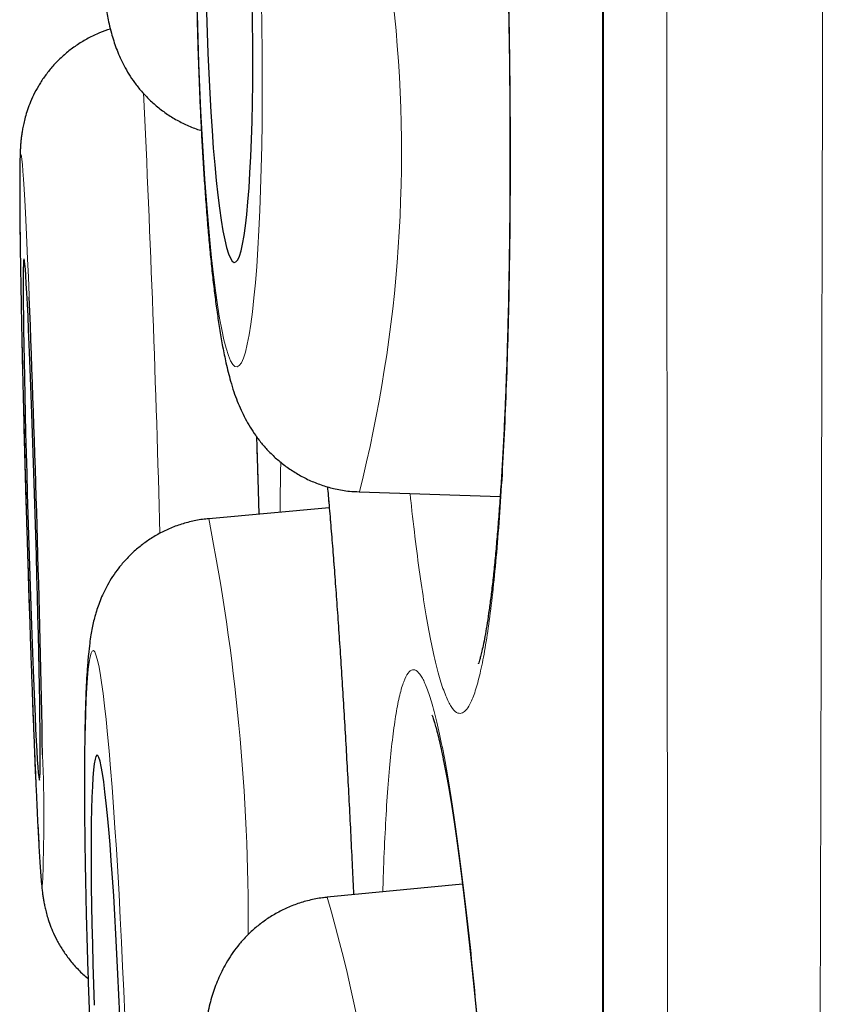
# Model space of a CAD drawing. Header units: millimetres. Extents: x 8 to 761, y 12 to 790.
# Tile 100 of 240: x 180.64 to 182.55, y 767.33 to 769.64. Entities that reach past the tile are written whole.
import ezdxf

# ---------------------------------------------------------------- set-up
doc = ezdxf.new("R2010")
doc.units = ezdxf.units.MM

msp = doc.modelspace()

# ---------------------------------------------------------------- linework, layer by layer
at = {"color": 252, "linetype": 'Continuous', "lineweight": 0}
msp.add_line((182.0097, 789.0119), (182.0097, 755.6163), dxfattribs=at)
at = {"color": 7, "linetype": 'Continuous', "lineweight": 30}
for p, q in [((182.0073, 788.9815), (182.0073, 755.6467)), ((181.1971, 768.5376), (181.1988, 768.4819)), ((181.4354, 768.5341), (181.7667, 768.5234)), ((181.3645, 768.497), (181.0809, 768.4711)), ((181.6781, 767.6118), (181.3598, 767.5806))]:
    msp.add_line(p, q, dxfattribs=at)
at = {"color": 252, "linetype": 'Continuous', "lineweight": 0, "flags": 128}
for points in [[(181.0545, 769.6577), (181.056, 769.5999), (181.0578, 769.5424), (181.06, 769.4855), (181.0625, 769.4296), (181.0653, 769.3749), (181.0683, 769.3216), (181.0717, 769.27), (181.0753, 769.2202), (181.0792, 769.1726), (181.0833, 769.1273), (181.0876, 769.0846), (181.0921, 769.0447), (181.0967, 769.0076), (181.1015, 768.9737), (181.1065, 768.943), (181.1115, 768.9157), (181.1167, 768.8919), (181.1218, 768.8718), (181.1271, 768.8553), (181.1323, 768.8427), (181.1375, 768.8339), (181.1427, 768.829), (181.1478, 768.8281), (181.1528, 768.831), (181.1578, 768.8378), (181.1625, 768.8485), (181.1672, 768.8631), (181.1717, 768.8814), (181.1759, 768.9034), (181.18, 768.9289), (181.1839, 768.9579), (181.1874, 768.9902), (181.1908, 769.0258), (181.1938, 769.0643), (181.1965, 769.1056), (181.199, 769.1497), (181.2011, 769.1961), (181.2029, 769.2448), (181.2044, 769.2956), (181.2055, 769.3481), (181.2063, 769.4021), (181.2067, 769.4575), (181.2068, 769.5139), (181.2065, 769.571), (181.2058, 769.6288), (181.2048, 769.6867)], [(180.6585, 768.9924), (180.6584, 768.995), (180.6565, 769.0396), (180.6547, 769.0816), (180.653, 769.1208), (180.6512, 769.1571), (180.6496, 769.1902), (180.648, 769.22), (180.6465, 769.2464), (180.6451, 769.2693), (180.6437, 769.2885), (180.6425, 769.3039), (180.6413, 769.3156), (180.6403, 769.3234), (180.6393, 769.3272), (180.6385, 769.3272), (180.6378, 769.3233), (180.6372, 769.3154), (180.6368, 769.3037), (180.6364, 769.2882), (180.6362, 769.269), (180.6361, 769.2461), (180.6362, 769.2197), (180.6364, 769.1898), (180.6367, 769.1566), (180.6371, 769.1204), (180.6376, 769.0811), (180.6383, 769.039), (180.6391, 768.9944), (180.64, 768.9473), (180.641, 768.8981), (180.6421, 768.8469), (180.6434, 768.794), (180.6447, 768.7396), (180.6461, 768.684), (180.6476, 768.6274), (180.6491, 768.57), (180.6508, 768.5122), (180.6525, 768.4543), (180.6542, 768.3963), (180.656, 768.3387), (180.6578, 768.2817), (180.6597, 768.2256), (180.6616, 768.1706), (180.6635, 768.1169), (180.6654, 768.0649), (180.6673, 768.0146), (180.6691, 767.9665), (180.671, 767.9206), (180.6728, 767.8773), (180.6746, 767.8367), (180.6763, 767.7989), (180.678, 767.7642), (180.6796, 767.7327), (180.6812, 767.7046), (180.6827, 767.6799), (180.6841, 767.6589), (180.6853, 767.6416), (180.6865, 767.628), (180.6876, 767.6183), (180.6886, 767.6124), (180.6895, 767.6105), (180.6895, 767.6105)], [(180.8831, 767.3025), (180.8808, 767.3605), (180.8783, 767.4182), (180.8756, 767.4753), (180.8728, 767.5317), (180.8699, 767.587), (180.8668, 767.641), (180.8636, 767.6935), (180.8603, 767.7442), (180.8569, 767.7929), (180.8534, 767.8393), (180.8499, 767.8833), (180.8464, 767.9247), (180.8428, 767.9632), (180.8393, 767.9987), (180.8357, 768.031), (180.8322, 768.06), (180.8287, 768.0855), (180.8253, 768.1075), (180.8219, 768.1257), (180.8187, 768.1403), (180.8155, 768.151), (180.8125, 768.1578), (180.8096, 768.1608), (180.8068, 768.1598), (180.8042, 768.1549), (180.8018, 768.1461), (180.7996, 768.1335), (180.7975, 768.1171), (180.7957, 768.0969), (180.794, 768.0732), (180.7926, 768.0459), (180.7914, 768.0152), (180.7905, 767.9813), (180.7897, 767.9443), (180.7892, 767.9043), (180.789, 767.8616), (180.789, 767.8164), (180.7892, 767.7688), (180.7897, 767.7191), (180.7904, 767.6675), (180.7913, 767.6142), (180.7925, 767.5595), (180.7939, 767.5036), (180.7955, 767.4468), (180.7973, 767.3894), (180.7994, 767.3315), (180.8016, 767.2736)]]:
    msp.add_lwpolyline(points, dxfattribs=at)
at = {"color": 7, "linetype": 'Continuous', "lineweight": 30, "flags": 128}
for points in [[(181.076, 769.6624), (181.0773, 769.6138), (181.079, 769.5657), (181.0809, 769.5183), (181.0832, 769.4721), (181.0858, 769.4271), (181.0886, 769.3839), (181.0917, 769.3425), (181.095, 769.3033), (181.0986, 769.2665), (181.1023, 769.2324), (181.1062, 769.2012), (181.1103, 769.173), (181.1144, 769.1481), (181.1187, 769.1266), (181.1231, 769.1086), (181.1274, 769.0943), (181.1318, 769.0837), (181.1362, 769.0769), (181.1405, 769.074), (181.1448, 769.075), (181.149, 769.0798), (181.153, 769.0885), (181.1569, 769.101), (181.1606, 769.1171), (181.1641, 769.1369), (181.1674, 769.1601), (181.1705, 769.1867), (181.1733, 769.2164), (181.1758, 769.2491), (181.178, 769.2846), (181.18, 769.3226), (181.1816, 769.3629), (181.1828, 769.4053), (181.1838, 769.4494), (181.1844, 769.495), (181.1846, 769.5419), (181.1845, 769.5897), (181.184, 769.638), (181.1832, 769.6867)], [(180.6823, 767.8564), (180.6829, 767.8584), (180.6834, 767.8642), (180.6838, 767.8739), (180.6841, 767.8873), (180.6842, 767.9043), (180.6842, 767.925), (180.6841, 767.9491), (180.6839, 767.9765), (180.6835, 768.007), (180.6831, 768.0404), (180.6825, 768.0765), (180.6817, 768.1151), (180.6809, 768.156), (180.68, 768.1988), (180.679, 768.2434), (180.6778, 768.2893), (180.6766, 768.3364), (180.6753, 768.3844), (180.674, 768.4328), (180.6725, 768.4815), (180.6711, 768.5302), (180.6696, 768.5784), (180.668, 768.626), (180.6664, 768.6725), (180.6648, 768.7178), (180.6632, 768.7615), (180.6617, 768.8034), (180.6601, 768.8431), (180.6585, 768.8805), (180.657, 768.9152), (180.6556, 768.9472), (180.6542, 768.9761), (180.6528, 769.0019), (180.6515, 769.0242), (180.6504, 769.0431), (180.6493, 769.0583), (180.6482, 769.0698), (180.6473, 769.0775), (180.6465, 769.0813), (180.6458, 769.0813), (180.6453, 769.0774), (180.6448, 769.0697), (180.6445, 769.0581), (180.6443, 769.0429), (180.6442, 769.024), (180.6442, 769.0016), (180.6444, 768.9758), (180.6447, 768.9469), (180.6451, 768.9149), (180.6457, 768.8801), (180.6463, 768.8427), (180.6471, 768.8029), (180.648, 768.7611), (180.649, 768.7173), (180.65, 768.672), (180.6512, 768.6255), (180.6525, 768.5779), (180.6538, 768.5297), (180.6552, 768.481), (180.6566, 768.4323), (180.6581, 768.3839), (180.6597, 768.3359), (180.6612, 768.2888), (180.6628, 768.2429), (180.6644, 768.1984), (180.666, 768.1555), (180.6676, 768.1147), (180.6691, 768.0761), (180.6707, 768.04), (180.6721, 768.0066), (180.6736, 767.9762), (180.675, 767.9488), (180.6763, 767.9248), (180.6775, 767.9041), (180.6786, 767.8871), (180.6797, 767.8737), (180.6807, 767.8641), (180.6815, 767.8584), (180.6823, 767.8564)], [(181.1933, 768.6644), (181.1948, 768.6143), (181.1971, 768.5383), (181.1971, 768.5376), (181.1971, 768.5376)], [(180.8713, 767.3025), (180.8693, 767.3512), (180.8672, 767.3996), (180.8649, 767.4473), (180.8624, 767.4941), (180.8599, 767.5397), (180.8572, 767.5839), (180.8544, 767.6262), (180.8515, 767.6665), (180.8486, 767.7045), (180.8457, 767.7399), (180.8427, 767.7726), (180.8397, 767.8023), (180.8367, 767.8289), (180.8337, 767.8521), (180.8308, 767.8718), (180.828, 767.888), (180.8253, 767.9004), (180.8226, 767.9091), (180.8201, 767.9139), (180.8177, 767.9149), (180.8155, 767.912), (180.8134, 767.9053), (180.8115, 767.8947), (180.8099, 767.8804), (180.8084, 767.8624), (180.8071, 767.8409), (180.806, 767.816), (180.8052, 767.7878), (180.8046, 767.7566), (180.8042, 767.7225), (180.8041, 767.6858), (180.8042, 767.6466), (180.8045, 767.6053), (180.8051, 767.562), (180.8059, 767.5171), (180.807, 767.4708), (180.8082, 767.4235), (180.8097, 767.3754), (180.8114, 767.3269)]]:
    msp.add_lwpolyline(points, dxfattribs=at)
at = {"color": 252, "linetype": 'Continuous', "lineweight": 0}
for centre, radius, start, end in [((178.2791, 769.3311), 3.2554, 345.8283, 6.3727), ((130.5261, 767.079), 50.4582, 1.5415, 2.71918), ((176.2681, 767.5211), 4.9057, 359.6689, 11.1669), ((177.0394, 767.7668), 3.6535, 357.5474, 2.3289), ((177.8198, 766.555), 3.6856, 357.952, 16.1581)]:
    msp.add_arc(centre, radius, start, end, dxfattribs=at)
at = {"color": 7, "linetype": 'Continuous', "lineweight": 30}
msp.add_arc((128.2794, 766.9274), 52.4198, 1.07984, 2.25764, dxfattribs=at)
at = {"color": 252, "linetype": 'Continuous', "lineweight": 0}
for points, knots in [([(182.5482, 790.1494), (182.5482, 790.1485), (182.5482, 790.1467), (182.5482, 790.1318), (182.5481, 790.1081), (182.5481, 790.0747), (182.5481, 790.0318), (182.5481, 789.9793), (182.5481, 789.917), (182.5481, 789.8448), (182.5481, 789.763), (182.5482, 789.6716), (182.5482, 789.5704), (182.5483, 789.451), (182.5483, 789.3105), (182.5484, 789.149), (182.5484, 788.9771), (182.5484, 788.7957), (182.5484, 788.6013), (182.5484, 788.3938), (182.5483, 788.1736), (182.5482, 787.9395), (182.5482, 787.6916), (182.5481, 787.4295), (182.548, 787.1551), (182.5479, 786.8661), (182.5478, 786.5627), (182.5477, 786.2753), (182.5477, 786.0102), (182.5476, 785.7707), (182.5475, 785.5252), (182.5474, 785.2734), (182.5472, 785.0155), (182.547, 784.7515), (182.5468, 784.4818), (182.5466, 784.1774), (182.5463, 783.8364), (182.546, 783.4568), (182.5457, 783.0679), (182.5453, 782.6699), (182.545, 782.2631), (182.5446, 781.8458), (182.5442, 781.4182), (182.5438, 780.9799), (182.5434, 780.5343), (182.543, 780.0778), (182.5425, 779.6109), (182.5419, 779.1421), (182.5413, 778.6756), (182.5407, 778.2124), (182.54, 777.7436), (182.5393, 777.2695), (182.5386, 776.7905), (182.5379, 776.3046), (182.5372, 775.8122), (182.5364, 775.313), (182.5356, 774.8108), (182.5348, 774.3019), (182.534, 773.7869), (182.5332, 773.3026), (182.5324, 772.8537), (182.5316, 772.4407), (182.5308, 772.027), (182.53, 771.6128), (182.5291, 771.1982), (182.5282, 770.7825), (182.5273, 770.366), (182.5264, 769.9488), (182.5254, 769.5322), (182.5244, 769.1165), (182.5235, 768.7017), (182.5224, 768.2562), (182.5212, 767.7807), (182.52, 767.3113), (182.5188, 766.8801), (182.5177, 766.4864), (182.5166, 766.0952), (182.5154, 765.7066), (182.5142, 765.3209), (182.5128, 764.9141), (182.5113, 764.4873), (182.5099, 764.0756), (182.5084, 763.7023), (182.5071, 763.3662), (182.5058, 763.0339), (182.5043, 762.6661), (182.5027, 762.265), (182.5009, 761.8633), (182.4993, 761.4981), (182.4977, 761.1681), (182.4962, 760.8433), (182.4946, 760.5241), (182.4929, 760.2106), (182.4911, 759.8836), (182.4892, 759.5447), (182.4872, 759.2226), (182.4853, 758.9343), (182.4836, 758.6779), (182.4818, 758.4274), (182.4799, 758.1538), (182.4777, 757.86), (182.4754, 757.5711), (182.4733, 757.3129), (182.4714, 757.0833), (182.4694, 756.8612), (182.4675, 756.6471), (182.4655, 756.4409), (182.4635, 756.2304), (182.4613, 756.0176), (182.4592, 755.8212), (182.4572, 755.6506), (182.4555, 755.5029), (182.4538, 755.3629), (182.4522, 755.2448), (182.4509, 755.146), (182.4498, 755.0643), (182.4488, 754.9862), (182.4477, 754.9084), (182.4466, 754.8314), (182.4455, 754.756), (182.4445, 754.6855), (182.4434, 754.6125), (182.4423, 754.5392), (182.4412, 754.4681), (182.4403, 754.4062), (182.4395, 754.3534), (182.4388, 754.31), (182.4384, 754.2789), (182.438, 754.2574), (182.4378, 754.2437), (182.4377, 754.235), (182.4377, 754.2339), (182.4377, 754.2334)], [0, 0, 0, 0, 0.007293, 0.014587, 0.02188, 0.029209, 0.036538, 0.043866, 0.051282, 0.058699, 0.066114, 0.073566, 0.081019, 0.088472, 0.097694, 0.106923, 0.115648, 0.124375, 0.133099, 0.141885, 0.150672, 0.159458, 0.168428, 0.177398, 0.186397, 0.195395, 0.204618, 0.213847, 0.220419, 0.22699, 0.233573, 0.240155, 0.246773, 0.25339, 0.260018, 0.266647, 0.275389, 0.284133, 0.292875, 0.301676, 0.310479, 0.319281, 0.328265, 0.33725, 0.346263, 0.355276, 0.364511, 0.373753, 0.382526, 0.391299, 0.400072, 0.408905, 0.41774, 0.426573, 0.435591, 0.44461, 0.453657, 0.462704, 0.471976, 0.481256, 0.488597, 0.495938, 0.503279, 0.510656, 0.518033, 0.52541, 0.532875, 0.54034, 0.547805, 0.555306, 0.562808, 0.570309, 0.579592, 0.588883, 0.596237, 0.603593, 0.610947, 0.618337, 0.625729, 0.633119, 0.64195, 0.650787, 0.65761, 0.664433, 0.671269, 0.678104, 0.687405, 0.696713, 0.704082, 0.711453, 0.718822, 0.726226, 0.733631, 0.741035, 0.749883, 0.758739, 0.765574, 0.772409, 0.779257, 0.786105, 0.795422, 0.804746, 0.812147, 0.819549, 0.82695, 0.834387, 0.841824, 0.849261, 0.858148, 0.867041, 0.873909, 0.880777, 0.887658, 0.894539, 0.899221, 0.903904, 0.90859, 0.913277, 0.918629, 0.923981, 0.92934, 0.934698, 0.941906, 0.949116, 0.956324, 0.963567, 0.970811, 0.978054, 0.983537, 0.98902, 0.99451, 1, 1, 1, 1]), ([(182.1901, 754.4808), (182.1901, 754.4813), (182.1901, 754.4823), (182.19, 754.4905), (182.1899, 754.5035), (182.1897, 754.5238), (182.1895, 754.5537), (182.1892, 754.5957), (182.1888, 754.647), (182.1883, 754.7076), (182.1879, 754.7775), (182.1874, 754.8501), (182.187, 754.9229), (182.1865, 754.994), (182.1861, 755.0701), (182.1856, 755.1609), (182.185, 755.2684), (182.1844, 755.3952), (182.1837, 755.5313), (182.183, 755.6768), (182.1823, 755.8315), (182.1815, 756.0057), (182.1807, 756.2017), (182.1798, 756.4046), (182.179, 756.6001), (182.1783, 756.7854), (182.1776, 756.9778), (182.1769, 757.2014), (182.1761, 757.4592), (182.1753, 757.7334), (182.1746, 757.9961), (182.1739, 758.2444), (182.1733, 758.5004), (182.1727, 758.7642), (182.1721, 759.0354), (182.1715, 759.3319), (182.1708, 759.6551), (182.1702, 759.9799), (182.1696, 760.2851), (182.169, 760.5685), (182.1685, 760.8574), (182.1679, 761.187), (182.1673, 761.5595), (182.1667, 761.9477), (182.1662, 762.3134), (182.1657, 762.6543), (182.1653, 763.0008), (182.1648, 763.3527), (182.1644, 763.7099), (182.164, 764.0951), (182.1636, 764.5093), (182.1631, 764.9197), (182.1627, 765.3006), (182.1624, 765.6507), (182.162, 766.004), (182.1616, 766.4033), (182.1612, 766.8495), (182.1607, 767.3089), (182.1603, 767.7368), (182.16, 768.1322), (182.1596, 768.5302), (182.1593, 768.9309), (182.159, 769.334), (182.1587, 769.7649), (182.1584, 770.2239), (182.1581, 770.6739), (182.1579, 771.0878), (182.1577, 771.4654), (182.1574, 771.8436), (182.1572, 772.2676), (182.1569, 772.7374), (182.1566, 773.2429), (182.1563, 773.7382), (182.156, 774.2229), (182.1557, 774.7073), (182.1555, 775.1909), (182.1552, 775.6733), (182.155, 776.1565), (182.1549, 776.6399), (182.1547, 777.1236), (182.1545, 777.604), (182.1544, 778.0845), (182.1542, 778.5642), (182.1541, 779.0334), (182.1539, 779.488), (182.1537, 779.928), (182.1535, 780.3633), (182.1533, 780.7933), (182.1532, 781.2178), (182.153, 781.6384), (182.1529, 782.0546), (182.1528, 782.4663), (182.1527, 782.8703), (182.1526, 783.2695), (182.1526, 783.663), (182.1525, 784.0436), (182.1525, 784.4083), (182.1524, 784.7572), (182.1523, 785.0972), (182.1523, 785.4282), (182.1522, 785.7497), (182.1521, 786.0597), (182.152, 786.3579), (182.152, 786.6444), (182.1519, 786.9208), (182.1519, 787.1868), (182.1519, 787.4419), (182.1519, 787.6873), (182.152, 787.9223), (182.152, 788.1466), (182.152, 788.3585), (182.152, 788.5592), (182.152, 788.748), (182.152, 788.9212), (182.152, 789.078), (182.1519, 789.2192), (182.1519, 789.3479), (182.1519, 789.4639), (182.1519, 789.5672), (182.1519, 789.6578), (182.1519, 789.7355), (182.152, 789.7999), (182.152, 789.8505), (182.1521, 789.887), (182.1521, 789.9102), (182.1521, 789.9131), (182.1521, 789.9146)], [0, 0, 0, 0, 0.005347, 0.010693, 0.016046, 0.021399, 0.028603, 0.035807, 0.043011, 0.050249, 0.057489, 0.064728, 0.070207, 0.075686, 0.081172, 0.086658, 0.094055, 0.101452, 0.108849, 0.116282, 0.123716, 0.13115, 0.140031, 0.148919, 0.155785, 0.16265, 0.169529, 0.176407, 0.18577, 0.195141, 0.202508, 0.209876, 0.217243, 0.224646, 0.232049, 0.239451, 0.248297, 0.25715, 0.263983, 0.270816, 0.277661, 0.284506, 0.293819, 0.303139, 0.310493, 0.317848, 0.325203, 0.332592, 0.339982, 0.347371, 0.356202, 0.365039, 0.37186, 0.378681, 0.385515, 0.392348, 0.401645, 0.41095, 0.418292, 0.425635, 0.432978, 0.440355, 0.447733, 0.45511, 0.463926, 0.472748, 0.479557, 0.486367, 0.493189, 0.50001, 0.509291, 0.51858, 0.527356, 0.536133, 0.544908, 0.553744, 0.562581, 0.571416, 0.580436, 0.589456, 0.598505, 0.607554, 0.616826, 0.626107, 0.634851, 0.643597, 0.652341, 0.661145, 0.669951, 0.678756, 0.687744, 0.696732, 0.705749, 0.714765, 0.724005, 0.733252, 0.742023, 0.750797, 0.759568, 0.768401, 0.777235, 0.786068, 0.794798, 0.80353, 0.812261, 0.82105, 0.829842, 0.838631, 0.847604, 0.856577, 0.865578, 0.87458, 0.883804, 0.893036, 0.901765, 0.910496, 0.919226, 0.928015, 0.936806, 0.945595, 0.954568, 0.963541, 0.972542, 0.981544, 0.990768, 1, 1, 1, 1]), ([(181.5483, 771.2414), (181.5519, 771.2591), (181.5589, 771.2947), (181.5702, 771.3337), (181.5819, 771.3621), (181.594, 771.3785), (181.6065, 771.3826), (181.6192, 771.3749), (181.632, 771.3553), (181.6449, 771.3241), (181.6577, 771.281), (181.6703, 771.2267), (181.6828, 771.1616), (181.695, 771.0863), (181.7067, 771.0008), (181.7179, 770.906), (181.7286, 770.8028), (181.7387, 770.6918), (181.748, 770.5736), (181.7566, 770.4491), (181.7643, 770.3193), (181.7711, 770.1852), (181.777, 770.0476), (181.7819, 769.9073), (181.7858, 769.7656), (181.7886, 769.6235), (181.7904, 769.482), (181.7911, 769.3418), (181.7907, 769.2042), (181.7892, 769.0701), (181.7867, 768.9407), (181.783, 768.8164), (181.7784, 768.6983), (181.7728, 768.5874), (181.7662, 768.4846), (181.7587, 768.3903), (181.7504, 768.3051), (181.7413, 768.2298), (181.7314, 768.1652), (181.7209, 768.1114), (181.7097, 768.0687), (181.6988, 768.0393), (181.6881, 768.0215), (181.6779, 768.0129), (181.6667, 768.0126), (181.6547, 768.0227), (181.6419, 768.0454), (181.629, 768.0796), (181.6162, 768.1253), (181.6036, 768.1824), (181.5912, 768.2503), (181.5791, 768.3281), (181.5676, 768.4163), (181.5595, 768.4842), (181.5554, 768.5248), (181.5549, 768.5302)], [0, 0, 0, 0, 0.019327, 0.038722, 0.058118, 0.077444, 0.096771, 0.116166, 0.135562, 0.154889, 0.174215, 0.193611, 0.213006, 0.232333, 0.251659, 0.271055, 0.29045, 0.309777, 0.329104, 0.348499, 0.367895, 0.387221, 0.406548, 0.425943, 0.445339, 0.464666, 0.483992, 0.503388, 0.522783, 0.54211, 0.561436, 0.580832, 0.600227, 0.619554, 0.638881, 0.658276, 0.677672, 0.696998, 0.716325, 0.73572, 0.755116, 0.774442, 0.790555, 0.806687, 0.822799, 0.842126, 0.861521, 0.880917, 0.900243, 0.91957, 0.938966, 0.958361, 0.977688, 0.997014, 1, 1, 1, 1]), ([(181.1934, 768.6641), (181.1947, 768.6203), (181.1966, 768.5597), (181.1984, 768.4988), (181.1988, 768.4819)], [0, 0, 0, 0, 0.721834, 1, 1, 1, 1]), ([(181.2489, 768.4864), (181.2489, 768.4869), (181.249, 768.5228), (181.2495, 768.5624), (181.2503, 768.5979), (181.2505, 768.6038)], [0, 0, 0, 0, 0.010086, 0.836206, 1, 1, 1, 1]), ([(181.3608, 768.5462), (181.3622, 768.5305), (181.3665, 768.4828), (181.3737, 768.3937), (181.3822, 768.2808), (181.3905, 768.1607), (181.3985, 768.0346), (181.4061, 767.9034), (181.4134, 767.7679), (181.4187, 767.662), (181.4215, 767.6009), (181.4221, 767.5867)], [0, 0, 0, 0, 0.062841, 0.19137, 0.3199, 0.447972, 0.576044, 0.704574, 0.833103, 0.961175, 1, 1, 1, 1]), ([(181.5139, 767.9582), (181.5164, 767.9771), (181.5215, 768.0149), (181.5302, 768.0576), (181.5396, 768.0896), (181.5498, 768.1097), (181.5605, 768.1177), (181.5719, 768.1137), (181.5837, 768.0979), (181.5958, 768.0704), (181.6083, 768.031), (181.621, 767.9802), (181.6339, 767.9186), (181.6467, 767.8466), (181.6595, 767.7642), (181.6722, 767.6724), (181.6846, 767.5719), (181.6967, 767.4634), (181.7084, 767.3474), (181.7195, 767.2249), (181.7302, 767.0968), (181.7401, 766.9641), (181.7493, 766.8276), (181.7578, 766.6881), (181.7654, 766.5469), (181.7721, 766.405), (181.7778, 766.2633), (181.7825, 766.1227), (181.7863, 765.9842), (181.789, 765.8491), (181.7906, 765.7182), (181.7911, 765.5922), (181.7905, 765.4722), (181.7889, 765.359), (181.7862, 765.2537), (181.7824, 765.1567), (181.7777, 765.0685), (181.7719, 764.9902), (181.7652, 764.9223), (181.7576, 764.865), (181.7491, 764.8188), (181.7404, 764.7859), (181.7316, 764.7647), (181.7229, 764.7531), (181.7131, 764.7494), (181.7023, 764.756), (181.6904, 764.7748), (181.6781, 764.8054), (181.6656, 764.8474), (181.6529, 764.9009), (181.64, 764.9654), (181.6271, 765.04), (181.6144, 765.1249), (181.6041, 765.2001), (181.5982, 765.2498), (181.5964, 765.2649)], [0, 0, 0, 0, 0.019221, 0.03851, 0.0578, 0.07702, 0.096241, 0.115531, 0.13482, 0.154041, 0.173261, 0.192551, 0.21184, 0.231061, 0.250282, 0.269571, 0.288861, 0.308081, 0.327302, 0.346592, 0.365881, 0.385102, 0.404322, 0.423612, 0.442901, 0.462122, 0.481343, 0.500632, 0.519922, 0.539142, 0.558363, 0.577653, 0.596942, 0.616163, 0.635383, 0.654673, 0.673962, 0.693183, 0.712404, 0.731693, 0.750983, 0.770203, 0.786226, 0.802268, 0.81829, 0.837511, 0.8568, 0.87609, 0.895311, 0.914531, 0.933821, 0.95311, 0.972331, 0.991552, 1, 1, 1, 1]), ([(181.4906, 767.5935), (181.491, 767.6081), (181.4924, 767.6575), (181.4958, 767.7327), (181.5008, 767.8186), (181.5067, 767.895), (181.5115, 767.9372), (181.5139, 767.9582)], [0, 0, 0, 0, 0.09496, 0.320817, 0.54748, 0.774143, 1, 1, 1, 1])]:
    msp.add_open_spline(points, degree=3, knots=knots, dxfattribs=at)
at = {"color": 7, "linetype": 'Continuous', "lineweight": 30}
for points, knots in [([(181.1094, 771.6874), (181.1027, 771.687), (181.0856, 771.686), (181.0585, 771.6805), (181.0288, 771.6719), (181.0007, 771.6603), (180.9745, 771.6464), (180.9503, 771.6305), (180.9284, 771.6129), (180.9089, 771.5941), (180.8918, 771.5745), (180.8772, 771.5548), (180.8649, 771.5353), (180.8548, 771.5165), (180.8465, 771.4984), (180.8397, 771.4811), (180.834, 771.4641), (180.829, 771.4469), (180.8245, 771.4284), (180.82, 771.4068), (180.8154, 771.3792), (180.8112, 771.3472), (180.8075, 771.3122), (180.8044, 771.2768), (180.8017, 771.2394), (180.7992, 771.1993), (180.7971, 771.1578), (180.7952, 771.1146), (180.7936, 771.0696), (180.7922, 771.0229), (180.791, 770.9746), (180.79, 770.9248), (180.7893, 770.8735), (180.7887, 770.8211), (180.7884, 770.7677), (180.7884, 770.7134), (180.7885, 770.6584), (180.7889, 770.603), (180.7894, 770.5472), (180.7902, 770.4914), (180.7912, 770.4358), (180.7924, 770.3805), (180.7938, 770.3257), (180.7954, 770.2716), (180.7972, 770.2185), (180.7992, 770.1665), (180.8014, 770.1158), (180.8037, 770.0665), (180.8063, 770.0188), (180.8089, 769.9729), (180.8118, 769.9288), (180.8149, 769.8867), (180.8181, 769.8466), (180.8215, 769.8084), (180.8252, 769.7722), (180.8292, 769.7374), (180.8337, 769.7034), (180.8391, 769.6697), (180.8449, 769.6402), (180.8511, 769.6152), (180.8568, 769.5958), (180.863, 769.5778), (180.8702, 769.5597), (180.879, 769.541), (180.8896, 769.5216), (180.9025, 769.5015), (180.9181, 769.4811), (180.9364, 769.4609), (180.9573, 769.4415), (180.9807, 769.4238), (181.0061, 769.408), (181.0334, 769.3949), (181.0531, 769.3869), (181.064, 769.3841), (181.0649, 769.3839)], [0, 0, 0, 0, 0.006198, 0.0161, 0.025802, 0.035316, 0.044647, 0.053795, 0.062753, 0.071505, 0.080024, 0.088281, 0.096276, 0.104068, 0.111812, 0.119716, 0.128044, 0.137205, 0.147782, 0.160745, 0.178163, 0.201589, 0.221387, 0.23992, 0.259474, 0.278194, 0.296425, 0.314351, 0.332072, 0.349648, 0.367119, 0.384512, 0.401845, 0.419133, 0.436387, 0.453615, 0.470824, 0.488019, 0.505206, 0.522389, 0.539572, 0.556758, 0.573952, 0.591159, 0.608384, 0.625632, 0.642913, 0.660234, 0.677608, 0.69505, 0.712582, 0.730234, 0.74805, 0.766096, 0.78448, 0.803391, 0.823199, 0.844772, 0.867548, 0.881165, 0.891628, 0.900918, 0.909476, 0.917721, 0.925934, 0.934299, 0.942962, 0.951933, 0.961144, 0.970514, 0.979981, 0.989507, 0.999068, 1, 1, 1, 1]), ([(181.6522, 771.2655), (181.6522, 771.2655), (181.652, 771.2659), (181.653, 771.2638), (181.6548, 771.259), (181.6576, 771.2505), (181.6611, 771.2386), (181.6652, 771.2229), (181.6699, 771.2034), (181.6749, 771.18), (181.6803, 771.1528), (181.6858, 771.1219), (181.6915, 771.0873), (181.6974, 771.0491), (181.7032, 771.0076), (181.709, 770.963), (181.7147, 770.9155), (181.7203, 770.8655), (181.7258, 770.8128), (181.7311, 770.7575), (181.7363, 770.6996), (181.7414, 770.6392), (181.7463, 770.5766), (181.751, 770.512), (181.7554, 770.4457), (181.7596, 770.3781), (181.7636, 770.3093), (181.7673, 770.2391), (181.7707, 770.1675), (181.7739, 770.0946), (181.7768, 770.0207), (181.7795, 769.946), (181.7819, 769.8708), (181.7839, 769.7954), (181.7857, 769.72), (181.7871, 769.6446), (181.7883, 769.5693), (181.7891, 769.4941), (181.7897, 769.4193), (181.7899, 769.3451), (181.7898, 769.2716), (181.7894, 769.199), (181.7887, 769.1274), (181.7877, 769.0571), (181.7864, 768.9883), (181.7848, 768.9212), (181.7829, 768.8559), (181.7807, 768.7923), (181.7782, 768.7308), (181.7755, 768.6714), (181.7725, 768.6141), (181.7692, 768.5592), (181.7657, 768.507), (181.762, 768.4575), (181.758, 768.411), (181.7539, 768.3674), (181.7497, 768.3269), (181.7453, 768.2897), (181.7408, 768.256), (181.7364, 768.2259), (181.732, 768.1997), (181.7277, 768.1775), (181.7239, 768.1599), (181.7207, 768.1469), (181.7181, 768.1377), (181.7164, 768.1322), (181.7154, 768.1298), (181.7156, 768.1301), (181.7156, 768.1302)], [0, 0, 0, 0, 0.002236, 0.011932, 0.022532, 0.03404, 0.046407, 0.059543, 0.073337, 0.087684, 0.102352, 0.117518, 0.133069, 0.148909, 0.164951, 0.181119, 0.197346, 0.213572, 0.22978, 0.246084, 0.262548, 0.27913, 0.295782, 0.312463, 0.329118, 0.345704, 0.362202, 0.378702, 0.395321, 0.412013, 0.428751, 0.445511, 0.462261, 0.478976, 0.495632, 0.512225, 0.528915, 0.5456, 0.562283, 0.578968, 0.595658, 0.612358, 0.629071, 0.645789, 0.662434, 0.679035, 0.695612, 0.712171, 0.728716, 0.74525, 0.761775, 0.778291, 0.79478, 0.811117, 0.82741, 0.843633, 0.85976, 0.875756, 0.891578, 0.907174, 0.922474, 0.937377, 0.95181, 0.964277, 0.975997, 0.986884, 0.996895, 1, 1, 1, 1]), ([(181.3886, 770.8506), (181.379, 770.8497), (181.3589, 770.8478), (181.329, 770.8409), (181.2995, 770.8312), (181.2718, 770.8187), (181.246, 770.804), (181.2224, 770.7875), (181.2011, 770.7694), (181.1821, 770.7502), (181.1656, 770.7305), (181.1513, 770.7106), (181.1392, 770.6908), (181.1289, 770.6713), (181.12, 770.6517), (181.1122, 770.6319), (181.1052, 770.6108), (181.0985, 770.5872), (181.0916, 770.5581), (181.0851, 770.5239), (181.0793, 770.486), (181.0746, 770.4479), (181.0704, 770.4086), (181.0667, 770.3672), (181.0635, 770.3234), (181.0606, 770.2783), (181.0582, 770.2317), (181.0561, 770.1836), (181.0544, 770.1341), (181.053, 770.0832), (181.0519, 770.031), (181.0512, 769.9777), (181.0508, 769.9235), (181.0507, 769.8685), (181.0509, 769.8129), (181.0515, 769.7568), (181.0524, 769.7005), (181.0536, 769.6442), (181.0551, 769.5881), (181.057, 769.5323), (181.0591, 769.477), (181.0615, 769.4225), (181.0642, 769.3689), (181.0672, 769.3164), (181.0705, 769.2652), (181.074, 769.2153), (181.0778, 769.167), (181.0819, 769.1203), (181.0862, 769.0754), (181.0909, 769.0322), (181.0959, 768.9907), (181.1012, 768.9509), (181.1071, 768.9124), (181.1137, 768.8744), (181.1217, 768.8352), (181.1303, 768.8008), (181.1394, 768.7711), (181.1475, 768.7486), (181.1564, 768.7274), (181.1663, 768.707), (181.1778, 768.6868), (181.1911, 768.6665), (181.2067, 768.6463), (181.2247, 768.6263), (181.2453, 768.6073), (181.2682, 768.5895), (181.2934, 768.5736), (181.3204, 768.56), (181.3489, 768.5489), (181.3796, 768.5406), (181.4085, 768.5354), (181.4276, 768.5348), (181.4352, 768.5345)], [0, 0, 0, 0, 0.00905, 0.018966, 0.028701, 0.038269, 0.04768, 0.056937, 0.066038, 0.074983, 0.083779, 0.092464, 0.101134, 0.109928, 0.119059, 0.128851, 0.139769, 0.152527, 0.168414, 0.190214, 0.211403, 0.230724, 0.249011, 0.26827, 0.286832, 0.304952, 0.322779, 0.340404, 0.357881, 0.375249, 0.392534, 0.409756, 0.426931, 0.444069, 0.461182, 0.478275, 0.495358, 0.512436, 0.529515, 0.546599, 0.563696, 0.580811, 0.597954, 0.615132, 0.632357, 0.649643, 0.667007, 0.684475, 0.702077, 0.719862, 0.737897, 0.756291, 0.775226, 0.795036, 0.81643, 0.841262, 0.855409, 0.867653, 0.878427, 0.888256, 0.897569, 0.906682, 0.915781, 0.924965, 0.934289, 0.943739, 0.953278, 0.962871, 0.972495, 0.982134, 0.992814, 1, 1, 1, 1]), ([(180.8494, 769.6228), (180.8409, 769.6199), (180.823, 769.614), (180.7971, 769.6015), (180.772, 769.5865), (180.749, 769.5695), (180.7282, 769.5509), (180.7097, 769.531), (180.6935, 769.5102), (180.6798, 769.4889), (180.6685, 769.4678), (180.6595, 769.4474), (180.6528, 769.4285), (180.6479, 769.4119), (180.6446, 769.3975), (180.6422, 769.3852), (180.6406, 769.3745), (180.6394, 769.3649), (180.6385, 769.3558), (180.6378, 769.3463), (180.6372, 769.3351), (180.6367, 769.3205), (180.6363, 769.302), (180.6361, 769.2801), (180.636, 769.2557), (180.636, 769.2286), (180.6362, 769.1982), (180.6365, 769.1654), (180.6369, 769.1301), (180.6374, 769.0925), (180.638, 769.0525), (180.6388, 769.0102), (180.6396, 768.9659), (180.6405, 768.9197), (180.6415, 768.8717), (180.6427, 768.8222), (180.6439, 768.7713), (180.6452, 768.7192), (180.6465, 768.6661), (180.6479, 768.6122), (180.6494, 768.5578), (180.651, 768.503), (180.6526, 768.4481), (180.6543, 768.3933), (180.656, 768.3388), (180.6577, 768.2848), (180.6595, 768.2316), (180.6612, 768.1792), (180.663, 768.128), (180.6648, 768.0782), (180.6666, 768.0299), (180.6684, 767.9833), (180.6702, 767.9386), (180.672, 767.896), (180.6737, 767.8556), (180.6754, 767.8175), (180.6771, 767.7819), (180.6787, 767.7489), (180.6803, 767.7185), (180.6818, 767.6908), (180.6833, 767.6657), (180.6849, 767.6429), (180.6865, 767.6215), (180.688, 767.6051), (180.6896, 767.5914), (180.6909, 767.5816), (180.6924, 767.572), (180.6944, 767.5615), (180.6971, 767.5495), (180.7008, 767.5356), (180.7061, 767.5193), (180.7135, 767.5004), (180.7236, 767.4791), (180.7367, 767.4566), (180.7527, 767.434), (180.7716, 767.4124), (180.7865, 767.3974), (180.7957, 767.3904), (180.797, 767.3893)], [0, 0, 0, 0, 0.008445, 0.01789, 0.027131, 0.036165, 0.044986, 0.053579, 0.061921, 0.069973, 0.077669, 0.084895, 0.091491, 0.097362, 0.102618, 0.107552, 0.112534, 0.117868, 0.12399, 0.131522, 0.14151, 0.156458, 0.176367, 0.194839, 0.212459, 0.23107, 0.249175, 0.267004, 0.284671, 0.302236, 0.319731, 0.337178, 0.354589, 0.371975, 0.389341, 0.406692, 0.424032, 0.441363, 0.458687, 0.476006, 0.493322, 0.510635, 0.527948, 0.54526, 0.562572, 0.579887, 0.597204, 0.614525, 0.631852, 0.649185, 0.666528, 0.683883, 0.701253, 0.718644, 0.73606, 0.753511, 0.77101, 0.788575, 0.806238, 0.824048, 0.842098, 0.860571, 0.879911, 0.90159, 0.911922, 0.919547, 0.925941, 0.931602, 0.936985, 0.942389, 0.948256, 0.954991, 0.96271, 0.97114, 0.979981, 0.98909, 0.998381, 1, 1, 1, 1]), ([(181.3602, 768.5463), (181.3615, 768.5319), (181.3643, 768.5005), (181.3686, 768.4491), (181.3732, 768.3929), (181.3777, 768.3343), (181.3821, 768.2734), (181.3866, 768.2104), (181.3909, 768.1455), (181.3952, 768.0789), (181.3994, 768.0108), (181.4035, 767.9413), (181.4075, 767.8705), (181.4114, 767.7984), (181.4151, 767.7254), (181.4186, 767.6548), (181.4208, 767.6083), (181.4218, 767.5867)], [0, 0, 0, 0, 0.0575, 0.124978, 0.192611, 0.26039, 0.328314, 0.39639, 0.464612, 0.532651, 0.600651, 0.668642, 0.736653, 0.804708, 0.872828, 0.941037, 1, 1, 1, 1]), ([(181.0809, 768.4707), (181.0761, 768.4704), (181.0607, 768.4693), (181.0355, 768.4639), (181.0057, 768.455), (180.9777, 768.4432), (180.9515, 768.4291), (180.9275, 768.4128), (180.9056, 768.3949), (180.8861, 768.3757), (180.8691, 768.3557), (180.8546, 768.3354), (180.8426, 768.3154), (180.8328, 768.2961), (180.825, 768.278), (180.8188, 768.261), (180.8138, 768.2448), (180.8098, 768.2292), (180.8063, 768.2134), (180.8033, 768.1963), (180.8003, 768.1757), (180.7975, 768.1502), (180.7951, 768.1206), (180.7931, 768.0885), (180.7916, 768.055), (180.7904, 768.0193), (180.7895, 767.9808), (180.7889, 767.9407), (180.7885, 767.8987), (180.7884, 767.8548), (180.7884, 767.8091), (180.7887, 767.7616), (180.7893, 767.7126), (180.79, 767.6621), (180.791, 767.6104), (180.7921, 767.5575), (180.7935, 767.5037), (180.7951, 767.4491), (180.7968, 767.3941), (180.7987, 767.3387), (180.8008, 767.2831), (180.8031, 767.2277), (180.8055, 767.1725), (180.8081, 767.1179), (180.8108, 767.0639), (180.8137, 767.0108), (180.8166, 766.9588), (180.8197, 766.908), (180.8229, 766.8587), (180.8262, 766.811), (180.8295, 766.7651), (180.833, 766.7211), (180.8365, 766.679), (180.8401, 766.6391), (180.8438, 766.6012), (180.8476, 766.5655), (180.8515, 766.5317), (180.8557, 766.4994), (180.8603, 766.4677), (180.8651, 766.4402), (180.87, 766.4166), (180.8746, 766.398), (180.8794, 766.3811), (180.8848, 766.3648), (180.8911, 766.3481), (180.8989, 766.3306), (180.9085, 766.3121), (180.9203, 766.2926), (180.9348, 766.2724), (180.9521, 766.2521), (180.9722, 766.2324), (180.9948, 766.214), (181.0196, 766.1976), (181.0463, 766.1837), (181.0652, 766.1753), (181.0753, 766.1723), (181.0757, 766.1722)], [0, 0, 0, 0, 0.004493, 0.01436, 0.02402, 0.033486, 0.042763, 0.05185, 0.060741, 0.069421, 0.077859, 0.086013, 0.093839, 0.101334, 0.108581, 0.115768, 0.123135, 0.130968, 0.139709, 0.149991, 0.162915, 0.181061, 0.202536, 0.221836, 0.240012, 0.259191, 0.277643, 0.295669, 0.313429, 0.33101, 0.348467, 0.365832, 0.38313, 0.400377, 0.417585, 0.434763, 0.451919, 0.469057, 0.486184, 0.503303, 0.520417, 0.537531, 0.554647, 0.571768, 0.588899, 0.606042, 0.623203, 0.640387, 0.657603, 0.674857, 0.692162, 0.709534, 0.726994, 0.744573, 0.762316, 0.780295, 0.798633, 0.817549, 0.837511, 0.85976, 0.874544, 0.886453, 0.896232, 0.904863, 0.912801, 0.920475, 0.92815, 0.936063, 0.944377, 0.953097, 0.962126, 0.971355, 0.980708, 0.990135, 0.99961, 1, 1, 1, 1]), ([(181.6062, 768.0091), (181.6061, 768.0092), (181.606, 768.0094), (181.6071, 768.0067), (181.6091, 768.0012), (181.6121, 767.992), (181.6158, 767.9793), (181.6201, 767.9628), (181.625, 767.9424), (181.6302, 767.9182), (181.6359, 767.8902), (181.6418, 767.8584), (181.648, 767.823), (181.6542, 767.7841), (181.6606, 767.742), (181.667, 767.6969), (181.6734, 767.6491), (181.6798, 767.5986), (181.6861, 767.5455), (181.6924, 767.4897), (181.6987, 767.4312), (181.7048, 767.3703), (181.7109, 767.3074), (181.7168, 767.2426), (181.7226, 767.1763), (181.7281, 767.1086), (181.7335, 767.0396), (181.7387, 766.9691), (181.7437, 766.8971), (181.7486, 766.824), (181.7532, 766.7499), (181.7576, 766.6751), (181.7617, 766.5999), (181.7655, 766.5246), (181.7691, 766.4493), (181.7725, 766.3739), (181.7755, 766.2985), (181.7783, 766.2233), (181.7808, 766.1485), (181.783, 766.0744), (181.7849, 766.0009), (181.7865, 765.9283), (181.7878, 765.8568), (181.7888, 765.7866), (181.7895, 765.718), (181.7898, 765.651), (181.7899, 765.5858), (181.7897, 765.5223), (181.7891, 765.4609), (181.7883, 765.4015), (181.7871, 765.3443), (181.7857, 765.2895), (181.7839, 765.2374), (181.7819, 765.1881), (181.7797, 765.1415), (181.7772, 765.098), (181.7744, 765.0575), (181.7715, 765.0204), (181.7684, 764.9867), (181.7652, 764.9566), (181.762, 764.9304), (181.7587, 764.9081), (181.7558, 764.8906), (181.7532, 764.8775), (181.7511, 764.8684), (181.7497, 764.863), (181.7489, 764.8606), (181.7491, 764.861), (181.7491, 764.8611)], [0, 0, 0, 0, 0.004203, 0.013976, 0.024699, 0.036359, 0.04889, 0.062182, 0.076163, 0.090468, 0.105345, 0.120665, 0.136321, 0.152216, 0.168268, 0.184405, 0.200561, 0.216701, 0.232875, 0.249224, 0.265703, 0.282266, 0.298871, 0.315467, 0.332006, 0.348458, 0.36488, 0.3814, 0.397998, 0.414651, 0.431334, 0.448018, 0.464674, 0.481279, 0.497807, 0.51437, 0.530986, 0.547599, 0.564214, 0.580835, 0.597465, 0.614107, 0.630766, 0.64737, 0.663921, 0.68045, 0.696962, 0.713463, 0.729956, 0.746446, 0.762934, 0.779415, 0.795768, 0.812079, 0.828343, 0.84454, 0.860643, 0.87662, 0.892428, 0.908015, 0.923304, 0.93821, 0.952668, 0.965121, 0.976794, 0.987589, 0.997458, 1, 1, 1, 1]), ([(181.3598, 767.5802), (181.356, 767.58), (181.3417, 767.579), (181.3172, 767.5738), (181.2872, 767.565), (181.2588, 767.5532), (181.2324, 767.5391), (181.2081, 767.5229), (181.186, 767.5051), (181.1663, 767.486), (181.149, 767.4661), (181.1342, 767.4459), (181.1217, 767.4259), (181.1112, 767.4062), (181.1024, 767.387), (181.095, 767.368), (181.0887, 767.3489), (181.0831, 767.3287), (181.0778, 767.306), (181.0724, 767.2776), (181.0676, 767.2444), (181.0635, 767.2075), (181.0603, 767.1705), (181.0577, 767.1323), (181.0555, 767.0919), (181.0538, 767.0489), (181.0525, 767.0046), (181.0515, 766.9587), (181.0509, 766.9113), (181.0507, 766.8623), (181.0508, 766.8119), (181.0512, 766.7602), (181.052, 766.7073), (181.053, 766.6535), (181.0544, 766.5988), (181.0561, 766.5435), (181.0581, 766.4878), (181.0604, 766.4317), (181.0629, 766.3757), (181.0657, 766.3197), (181.0688, 766.2641), (181.0722, 766.209), (181.0758, 766.1546), (181.0796, 766.1012), (181.0836, 766.0488), (181.0879, 765.9977), (181.0923, 765.948), (181.097, 765.8998), (181.1018, 765.8533), (181.1068, 765.8086), (181.112, 765.7657), (181.1174, 765.7246), (181.1231, 765.6853), (181.1292, 765.6476), (181.1357, 765.6109), (181.1432, 765.574), (181.1512, 765.5408), (181.1594, 765.5122), (181.1671, 765.4893), (181.175, 765.4688), (181.1838, 765.4491), (181.1938, 765.4298), (181.2054, 765.4103), (181.2192, 765.3905), (181.2352, 765.3707), (181.2539, 765.3513), (181.275, 765.3327), (181.2986, 765.3157), (181.3243, 765.3005), (181.3517, 765.2878), (181.3806, 765.2777), (181.4115, 765.2704), (181.4396, 765.2664), (181.4577, 765.2663), (181.4644, 765.2663)], [0, 0, 0, 0, 0.0034827, 0.0133966, 0.0231166, 0.0326576, 0.0420302, 0.0512378, 0.060279, 0.0691463, 0.0778298, 0.0863302, 0.0946839, 0.1029925, 0.1114141, 0.1201597, 0.1295679, 0.140114, 0.1525365, 0.1682002, 0.1902764, 0.2110436, 0.2300773, 0.2481341, 0.2671552, 0.2855208, 0.3034727, 0.3211521, 0.338642, 0.3559949, 0.3732463, 0.3904213, 0.407538, 0.4246103, 0.4416491, 0.4586632, 0.4756599, 0.4926456, 0.5096262, 0.5266071, 0.5435921, 0.5605868, 0.5775972, 0.5946303, 0.6116938, 0.6287972, 0.6459525, 0.6631748, 0.6804841, 0.6979079, 0.7154846, 0.7332711, 0.7513547, 0.7698793, 0.7891021, 0.8095465, 0.8325163, 0.8486645, 0.861275, 0.8723283, 0.8821817, 0.8913234, 0.9001381, 0.9088959, 0.9177173, 0.9267161, 0.9359021, 0.9452339, 0.9546616, 0.9641467, 0.9736648, 0.9832, 0.9937587, 1, 1, 1, 1])]:
    msp.add_open_spline(points, degree=3, knots=knots, dxfattribs=at)

doc.saveas('drawing.dxf')
